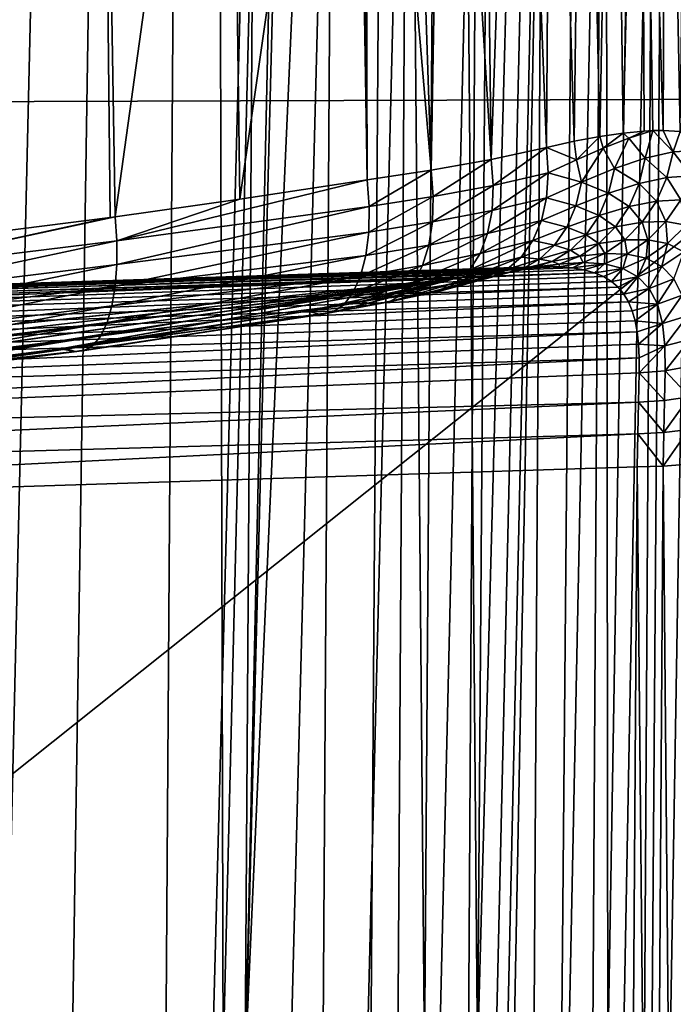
# Model space of a CAD drawing. Header units: metres. Extents: x -22 to 22, y 0 to 204.
# Tile 183 of 256: x 9.3 to 14.07, y 27.05 to 34.23. Entities that reach past the tile are written whole.
import ezdxf

# ---------------------------------------------------------------- set-up
doc = ezdxf.new("R2010")
doc.units = ezdxf.units.M
doc.layers.add('solid_002_SW0002', color=7, linetype='CONTINUOUS')
doc.layers.add('solid_002_SW0002_01', color=7, linetype='CONTINUOUS')

msp = doc.modelspace()

# ---------------------------------------------------------------- linework, layer by layer
at = {"layer": 'solid_002_SW0002'}
for points in [[(9.392625, 7.09867, 222.283615), (9.240612, 6.954489, 222.287598), (-0.000125, 39.062069, 222.530045)], [(9.533943, 7.253393, 222.279907), (9.392625, 7.09867, 222.283615), (-0.000125, 39.062069, 222.530045)], [(9.665215, 7.418948, 222.276459), (9.533943, 7.253393, 222.279907), (-0.000125, 39.062069, 222.530045)], [(9.784578, 7.59288, 222.273331), (9.665215, 7.418948, 222.276459), (-0.000125, 39.062069, 222.530045)], [(9.89038, 7.773118, 222.270554), (9.784578, 7.59288, 222.273331), (-0.000125, 39.062069, 222.530045)], [(9.983701, 7.961953, 222.268112), (9.89038, 7.773118, 222.270554), (-0.000125, 39.062069, 222.530045)], [(10.064153, 8.15771, 222.265991), (9.983701, 7.961953, 222.268112), (-0.000125, 39.062069, 222.530045)], [(10.130554, 8.357121, 222.264252), (10.064153, 8.15771, 222.265991), (-0.000125, 39.062069, 222.530045)], [(10.182102, 8.557965, 222.262894), (10.130554, 8.357121, 222.264252), (-0.000125, 39.062069, 222.530045)], [(10.219395, 8.761897, 222.261917), (10.182102, 8.557965, 222.262894), (-0.000125, 39.062069, 222.530045)], [(10.242505, 8.96912, 222.261322), (10.219395, 8.761897, 222.261917), (-0.000125, 39.062069, 222.530045)], [(10.251433, 9.179632, 222.261078), (10.242505, 8.96912, 222.261322), (-0.000125, 39.062069, 222.530045)], [(10.452456, 38.787868, 222.255814), (10.251433, 9.179632, 222.261078), (-0.000125, 39.062069, 222.530045)], [(15.444443, 37.127605, 223.970581), (-15.444571, 37.127518, 223.970581), (-15.431306, 33.548271, 223.951843)], [(15.431576, 33.648762, 223.952362), (15.444443, 37.127605, 223.970581), (-15.431306, 33.548271, 223.951843)], [(15.431576, 33.648762, 223.952362), (-15.431306, 33.548271, 223.951843), (-15.319921, 9.159238, 223.824142)], [(13.137335, 32.424862, 209.354568), (13.023222, 32.418789, 209.240479), (-0.000013, 32.000835, 209.202942)], [(13.242048, 32.424252, 209.470108), (13.137335, 32.424862, 209.354568), (-0.000013, 32.000835, 209.202942)], [(13.023222, 32.418789, 209.240479), (12.900059, 32.406425, 209.129013), (-0.000013, 32.000835, 209.202942)], [(12.900059, 32.406425, 209.129013), (0.000039, 31.992613, 208.889267), (-0.000013, 32.000835, 209.202942)], [(13.497405, 32.38055, 209.817749), (0.000003, 31.9599, 209.513977), (-0.000009, 31.870815, 209.814743)], [(13.564157, 32.351837, 209.932068), (13.497405, 32.38055, 209.817749), (-0.000009, 31.870815, 209.814743)], [(13.621739, 32.316368, 210.043915), (13.564157, 32.351837, 209.932068), (-0.000009, 31.870815, 209.814743)], [(13.670331, 32.274075, 210.153488), (13.621739, 32.316368, 210.043915), (-0.000009, 31.870815, 209.814743)], [(12.475426, 32.335514, 208.811676), (0, 31.050314, 205.277435), (0, 31.935413, 208.580673)], [(0.000039, 31.992613, 208.889267), (12.475426, 32.335514, 208.811676), (0, 31.935413, 208.580673)], [(13.670331, 32.274075, 210.153488), (-0.000009, 31.870815, 209.814743), (0, 31.735783, 210.097855)], [(13.711524, 32.224548, 210.261566), (13.670331, 32.274075, 210.153488), (0, 31.735783, 210.097855)], [(13.746218, 32.167439, 210.368149), (0, 31.735783, 210.097855), (-0.000009, 31.558121, 210.356354)], [(13.773539, 32.103046, 210.472), (13.746218, 32.167439, 210.368149), (-0.000009, 31.558121, 210.356354)], [(13.746218, 32.167439, 210.368149), (13.711524, 32.224548, 210.261566), (0, 31.735783, 210.097855)], [(13.794502, 32.030624, 210.573669), (13.773539, 32.103046, 210.472), (-0.000009, 31.558121, 210.356354)], [(13.810223, 31.949144, 210.673553), (13.794502, 32.030624, 210.573669), (-0.000009, 31.558121, 210.356354)], [(13.825165, 31.758837, 210.863525), (0.000003, 31.34219, 210.583878), (-0.000013, 31.093287, 210.774857)], [(13.76998, 25.168377, 212.837036), (13.809333, 30.964565, 211.285019), (0, 30.521685, 211.029327)], [(13.718916, 19.254997, 214.420135), (13.730619, 19.372248, 214.389038), (0, 30.521685, 211.029327)], [(13.705417, 19.199886, 214.43454), (13.718916, 19.254997, 214.420135), (0, 30.521685, 211.029327)], [(13.675447, 19.118711, 214.45549), (13.705417, 19.199886, 214.43454), (0, 30.521685, 211.029327)]]:
    msp.add_3dface(points, dxfattribs=at)
at = {"layer": 'solid_002_SW0002_01'}
for points in [[(8.921941, 87.865463, 203.380829), (10.630569, 87.865463, 203.982971), (9.205942, 26.66, 203.952637)], [(10.630569, 87.865463, 203.982971), (9.686007, 26.66, 204.129562), (9.205942, 26.66, 203.952637)], [(10.630569, 87.865463, 203.982971), (10.788005, 26.66, 204.575409), (9.686007, 26.66, 204.129562)], [(10.630569, 87.865463, 203.982971), (12.298281, 87.865463, 204.689758), (10.788005, 26.66, 204.575409)], [(10.952763, 26.66, 204.646957), (10.788005, 26.66, 204.575409), (12.298281, 87.865463, 204.689758)], [(10.952763, 26.66, 204.646957), (12.298281, 87.865463, 204.689758), (12.211843, 75.624374, 204.76535)], [(10.952763, 26.66, 204.646957), (12.211843, 75.624374, 204.76535), (12.03897, 51.142185, 204.916519)], [(12.645267, 26.66, 205.459869), (12.769572, 43.553139, 205.36322), (13.556115, 60.446274, 205.687668)], [(12.777991, 26.66, 205.531158), (12.645267, 26.66, 205.459869), (13.556115, 60.446274, 205.687668)], [(12.908885, 26.66, 205.605118), (12.777991, 26.66, 205.531158), (13.556115, 60.446274, 205.687668)], [(13.258291, 26.66, 205.82135), (12.908885, 26.66, 205.605118), (13.556115, 60.446274, 205.687668)], [(13.594723, 26.66, 206.057755), (13.258291, 26.66, 205.82135), (13.556115, 60.446274, 205.687668)], [(13.594723, 26.66, 206.057755), (13.556115, 60.446274, 205.687668), (14.17007, 60.446274, 206.176605)], [(13.917453, 26.66, 206.313766), (13.594723, 26.66, 206.057755), (14.17007, 60.446274, 206.176605)], [(14.225582, 26.66, 206.588654), (13.917453, 26.66, 206.313766), (14.17007, 60.446274, 206.176605)], [(12.436746, 51.332932, 205.110931), (12.25725, 26.66, 205.260666), (12.03897, 51.142185, 204.916519)], [(12.436746, 51.332932, 205.110931), (12.645267, 26.66, 205.459869), (12.25725, 26.66, 205.260666)], [(12.436746, 51.332932, 205.110931), (12.769572, 43.553139, 205.36322), (12.645267, 26.66, 205.459869)], [(10.952763, 26.66, 204.646957), (12.03897, 51.142185, 204.916519), (11.866096, 26.66, 205.067703)], [(12.25725, 26.66, 205.260666), (11.866096, 26.66, 205.067703), (12.03897, 51.142185, 204.916519)], [(9.003576, 32.662045, 205.642517), (9.900226, 38.805473, 205.945023), (7.984926, 38.853447, 205.240341)], [(9.003576, 32.662045, 205.642517), (9.965508, 32.784107, 206.022537), (9.900226, 38.805473, 205.945023)], [(10.000493, 32.788765, 206.037201), (10.833621, 38.781796, 206.351761), (9.900226, 38.805473, 205.945023)], [(9.965508, 32.784107, 206.022537), (10.000493, 32.788765, 206.037201), (9.900226, 38.805473, 205.945023)], [(10.000493, 32.788765, 206.037201), (10.911661, 32.915833, 206.440399), (10.833621, 38.781796, 206.351761)], [(11.028669, 38.776501, 222.203476), (10.251433, 9.179632, 222.261078), (10.452456, 38.787868, 222.255814)], [(10.831506, 9.175684, 222.208145), (10.251433, 9.179632, 222.261078), (11.028669, 38.776501, 222.203476)], [(10.831506, 9.175684, 222.208145), (11.028669, 38.776501, 222.203476), (11.593534, 38.765457, 222.077591)], [(10.911661, 32.915833, 206.440399), (11.747251, 38.758354, 206.793137), (10.833621, 38.781796, 206.351761)], [(11.406095, 9.171761, 222.078903), (10.831506, 9.175684, 222.208145), (11.593534, 38.765457, 222.077591)], [(10.911661, 32.915833, 206.440399), (11.838636, 33.057255, 206.894897), (11.747251, 38.758354, 206.793137)], [(11.406095, 9.171761, 222.078903), (11.593534, 38.765457, 222.077591), (12.137708, 38.75478, 221.880173)], [(11.954049, 9.168004, 221.877869), (11.406095, 9.171761, 222.078903), (12.137708, 38.75478, 221.880173)], [(11.784863, 38.757263, 206.812271), (11.747251, 38.758354, 206.793137), (11.838636, 33.057255, 206.894897)], [(11.784863, 38.757263, 206.812271), (11.838636, 33.057255, 206.894897), (11.822284, 38.755909, 206.831375)], [(11.822284, 38.755909, 206.831375), (11.838636, 33.057255, 206.894897), (12.306549, 33.127354, 207.166229)], [(12.118555, 38.750614, 206.994537), (11.822284, 38.755909, 206.831375), (12.306549, 33.127354, 207.166229)], [(11.954049, 9.168004, 221.877869), (12.137708, 38.75478, 221.880173), (12.65201, 38.744743, 221.614532)], [(12.472541, 9.164435, 221.606873), (11.954049, 9.168004, 221.877869), (12.65201, 38.744743, 221.614532)], [(12.403618, 38.745525, 207.174988), (12.118555, 38.750614, 206.994537), (12.306549, 33.127354, 207.166229)], [(12.403618, 38.745525, 207.174988), (12.306549, 33.127354, 207.166229), (12.744725, 33.206409, 207.481888)], [(12.676789, 38.740658, 207.372192), (12.403618, 38.745525, 207.174988), (12.744725, 33.206409, 207.481888)], [(12.472541, 9.164435, 221.606873), (12.65201, 38.744743, 221.614532), (13.127935, 38.735447, 221.285065)], [(12.951494, 9.161124, 221.27092), (12.472541, 9.164435, 221.606873), (13.127935, 38.735447, 221.285065)], [(12.937434, 38.736, 207.585648), (12.676789, 38.740658, 207.372192), (12.744725, 33.206409, 207.481888)], [(12.937434, 38.736, 207.585648), (12.744725, 33.206409, 207.481888), (13.147605, 33.293381, 207.837234)], [(13.185132, 38.731525, 207.815094), (12.937434, 38.736, 207.585648), (13.147605, 33.293381, 207.837234)], [(12.951494, 9.161124, 221.27092), (13.127935, 38.735447, 221.285065), (13.557646, 38.727081, 220.897217)], [(13.382815, 9.158125, 220.875656), (12.951494, 9.161124, 221.27092), (13.557646, 38.727081, 220.897217)], [(13.350824, 33.338997, 208.045853), (13.185132, 38.731525, 207.815094), (13.147605, 33.293381, 207.837234)], [(13.350824, 33.338997, 208.045853), (13.418599, 38.727291, 208.059433), (13.185132, 38.731525, 207.815094)], [(13.350824, 33.338997, 208.045853), (13.537024, 33.374187, 208.258286), (13.418599, 38.727291, 208.059433)], [(13.382815, 9.158125, 220.875656), (13.557646, 38.727081, 220.897217), (13.934012, 38.719753, 220.457413)], [(13.759212, 9.15549, 220.427765), (13.382815, 9.158125, 220.875656), (13.934012, 38.719753, 220.457413)], [(13.537024, 33.374187, 208.258286), (13.636483, 38.72337, 208.31723), (13.418599, 38.727291, 208.059433)], [(13.537024, 33.374187, 208.258286), (13.706844, 33.398941, 208.473251), (13.636483, 38.72337, 208.31723)], [(13.706844, 33.398941, 208.473251), (13.837893, 38.719807, 208.587311), (13.636483, 38.72337, 208.31723)], [(13.706844, 33.398941, 208.473251), (13.860878, 33.413269, 208.689468), (13.837893, 38.719807, 208.587311)], [(13.759212, 9.15549, 220.427765), (13.934012, 38.719753, 220.457413), (14.250795, 38.713585, 219.972961)], [(14.074324, 9.153262, 219.934845), (13.759212, 9.15549, 220.427765), (14.250795, 38.713585, 219.972961)], [(13.999764, 33.417168, 208.905716), (14.022474, 38.716553, 208.869202), (13.837893, 38.719807, 208.587311)], [(13.923946, 33.416275, 208.784882), (13.999764, 33.417168, 208.905716), (13.837893, 38.719807, 208.587311)], [(13.860878, 33.413269, 208.689468), (13.923946, 33.416275, 208.784882), (13.837893, 38.719807, 208.587311)], [(13.999764, 33.417168, 208.905716), (14.124514, 33.410603, 209.121506), (14.022474, 38.716553, 208.869202)], [(14.124514, 33.410603, 209.121506), (14.189437, 38.713612, 209.161819), (14.022474, 38.716553, 208.869202)], [(15.431576, 33.648762, 223.952362), (-15.319921, 9.159238, 223.824142), (15.31992, 9.159238, 223.824142)], [(13.562075, 33.289234, 208.295929), (13.706844, 33.398941, 208.473251), (13.537024, 33.374187, 208.258286)], [(13.748265, 33.361462, 208.531281), (13.706844, 33.398941, 208.473251), (13.562075, 33.289234, 208.295929)], [(13.748265, 33.361462, 208.531281), (13.860878, 33.413269, 208.689468), (13.706844, 33.398941, 208.473251)], [(13.748265, 33.361462, 208.531281), (13.923946, 33.416275, 208.784882), (13.860878, 33.413269, 208.689468)], [(13.748265, 33.361462, 208.531281), (13.868296, 33.214531, 208.739578), (13.923946, 33.416275, 208.784882)], [(14.073191, 33.261009, 209.055939), (13.923946, 33.416275, 208.784882), (13.868296, 33.214531, 208.739578)], [(14.073191, 33.261009, 209.055939), (13.999764, 33.417168, 208.905716), (13.923946, 33.416275, 208.784882)], [(14.073191, 33.261009, 209.055939), (14.124514, 33.410603, 209.121506), (13.999764, 33.417168, 208.905716)], [(14.255459, 33.271912, 209.393448), (14.124514, 33.410603, 209.121506), (14.073191, 33.261009, 209.055939)], [(13.366096, 33.203625, 208.078262), (13.350824, 33.338997, 208.045853), (13.147605, 33.293381, 207.837234)], [(13.366096, 33.203625, 208.078262), (13.537024, 33.374187, 208.258286), (13.350824, 33.338997, 208.045853)], [(13.562075, 33.289234, 208.295929), (13.537024, 33.374187, 208.258286), (13.366096, 33.203625, 208.078262)], [(13.748265, 33.361462, 208.531281), (13.562075, 33.289234, 208.295929), (13.644136, 33.139221, 208.44812)], [(13.748265, 33.361462, 208.531281), (13.644136, 33.139221, 208.44812), (13.868296, 33.214531, 208.739578)], [(12.759934, 33.016716, 207.520126), (13.147605, 33.293381, 207.837234), (12.744725, 33.206409, 207.481888)], [(13.161351, 33.10762, 207.878052), (13.147605, 33.293381, 207.837234), (12.759934, 33.016716, 207.520126)], [(13.366096, 33.203625, 208.078262), (13.147605, 33.293381, 207.837234), (13.161351, 33.10762, 207.878052)], [(13.562075, 33.289234, 208.295929), (13.366096, 33.203625, 208.078262), (13.40365, 33.041607, 208.182999)], [(13.562075, 33.289234, 208.295929), (13.40365, 33.041607, 208.182999), (13.644136, 33.139221, 208.44812)], [(14.073191, 33.261009, 209.055939), (13.868296, 33.214531, 208.739578), (14.026718, 33.075279, 209.073059)], [(14.073191, 33.261009, 209.055939), (14.026718, 33.075279, 209.073059), (14.207131, 33.085922, 209.388855)], [(14.255459, 33.271912, 209.393448), (14.073191, 33.261009, 209.055939), (14.207131, 33.085922, 209.388855)], [(12.32239, 32.935173, 207.201309), (12.744725, 33.206409, 207.481888), (12.306549, 33.127354, 207.166229)], [(12.759934, 33.016716, 207.520126), (12.744725, 33.206409, 207.481888), (12.32239, 32.935173, 207.201309)], [(13.366096, 33.203625, 208.078262), (13.161351, 33.10762, 207.878052), (13.40365, 33.041607, 208.182999)], [(13.868296, 33.214531, 208.739578), (13.644136, 33.139221, 208.44812), (13.82382, 33.031315, 208.777023)], [(13.868296, 33.214531, 208.739578), (13.82382, 33.031315, 208.777023), (14.026718, 33.075279, 209.073059)], [(11.854286, 32.862823, 206.926865), (12.306549, 33.127354, 207.166229), (11.838636, 33.057255, 206.894897)], [(12.32239, 32.935173, 207.201309), (12.306549, 33.127354, 207.166229), (11.854286, 32.862823, 206.926865)], [(13.161351, 33.10762, 207.878052), (12.759934, 33.016716, 207.520126), (12.751016, 32.834469, 207.586334)], [(13.149001, 32.927505, 207.944046), (13.161351, 33.10762, 207.878052), (12.751016, 32.834469, 207.586334)], [(13.40365, 33.041607, 208.182999), (13.161351, 33.10762, 207.878052), (13.149001, 32.927505, 207.944046)], [(13.644136, 33.139221, 208.44812), (13.40365, 33.041607, 208.182999), (13.601729, 32.96035, 208.504288)], [(13.644136, 33.139221, 208.44812), (13.601729, 32.96035, 208.504288), (13.82382, 33.031315, 208.777023)], [(10.012098, 32.612144, 206.060974), (11.838636, 33.057255, 206.894897), (10.911661, 32.915833, 206.440399)], [(11.854286, 32.862823, 206.926865), (11.838636, 33.057255, 206.894897), (10.012098, 32.612144, 206.060974)], [(13.40365, 33.041607, 208.182999), (13.149001, 32.927505, 207.944046), (13.363336, 32.868492, 208.256165)], [(13.40365, 33.041607, 208.182999), (13.363336, 32.868492, 208.256165), (13.601729, 32.96035, 208.504288)], [(13.82382, 33.031315, 208.777023), (13.601729, 32.96035, 208.504288), (13.750752, 32.862534, 208.832901)], [(13.82382, 33.031315, 208.777023), (13.750752, 32.862534, 208.832901), (13.950349, 32.902325, 209.107727)], [(14.026718, 33.075279, 209.073059), (13.82382, 33.031315, 208.777023), (13.950349, 32.902325, 209.107727)], [(14.026718, 33.075279, 209.073059), (13.950349, 32.902325, 209.107727), (14.127707, 32.911282, 209.400696)], [(14.207131, 33.085922, 209.388855), (14.026718, 33.075279, 209.073059), (14.127707, 32.911282, 209.400696)], [(12.759934, 33.016716, 207.520126), (12.32239, 32.935173, 207.201309), (12.316695, 32.750694, 207.267258)], [(12.751016, 32.834469, 207.586334), (12.759934, 33.016716, 207.520126), (12.316695, 32.750694, 207.267258)], [(13.601729, 32.96035, 208.504288), (13.363336, 32.868492, 208.256165), (13.532091, 32.797707, 208.579422)], [(13.601729, 32.96035, 208.504288), (13.532091, 32.797707, 208.579422), (13.750752, 32.862534, 208.832901)], [(10.012098, 32.612144, 206.060974), (10.911661, 32.915833, 206.440399), (10.000493, 32.788765, 206.037201)], [(12.32239, 32.935173, 207.201309), (11.854286, 32.862823, 206.926865), (11.851379, 32.676323, 206.992279)], [(12.316695, 32.750694, 207.267258), (12.32239, 32.935173, 207.201309), (11.851379, 32.676323, 206.992279)], [(13.149001, 32.927505, 207.944046), (12.751016, 32.834469, 207.586334), (12.71832, 32.666538, 207.678009)], [(13.110797, 32.761192, 208.032516), (13.149001, 32.927505, 207.944046), (12.71832, 32.666538, 207.678009)], [(13.363336, 32.868492, 208.256165), (13.149001, 32.927505, 207.944046), (13.110797, 32.761192, 208.032516)], [(13.950349, 32.902325, 209.107727), (13.750752, 32.862534, 208.832901), (13.846906, 32.748535, 209.158676)], [(13.950349, 32.902325, 209.107727), (13.846906, 32.748535, 209.158676), (14.020121, 32.754436, 209.428497)], [(14.127707, 32.911282, 209.400696), (13.950349, 32.902325, 209.107727), (14.020121, 32.754436, 209.428497)], [(14.127707, 32.911282, 209.400696), (14.020121, 32.754436, 209.428497), (14.168457, 32.72728, 209.709656)], [(11.854286, 32.862823, 206.926865), (10.012098, 32.612144, 206.060974), (10.013432, 32.441273, 206.114624)], [(11.851379, 32.676323, 206.992279), (11.854286, 32.862823, 206.926865), (10.013432, 32.441273, 206.114624)], [(12.751016, 32.834469, 207.586334), (12.316695, 32.750694, 207.267258), (12.289688, 32.581001, 207.361542)], [(12.71832, 32.666538, 207.678009), (12.751016, 32.834469, 207.586334), (12.289688, 32.581001, 207.361542)], [(13.363336, 32.868492, 208.256165), (13.110797, 32.761192, 208.032516), (13.297177, 32.713467, 208.348572)], [(13.363336, 32.868492, 208.256165), (13.297177, 32.713467, 208.348572), (13.532091, 32.797707, 208.579422)], [(13.750752, 32.862534, 208.832901), (13.532091, 32.797707, 208.579422), (13.651792, 32.714417, 208.905121)], [(13.750752, 32.862534, 208.832901), (13.651792, 32.714417, 208.905121), (13.846906, 32.748535, 209.158676)], [(8.095343, 32.376797, 205.341629), (10.000493, 32.788765, 206.037201), (9.965508, 32.784107, 206.022537)], [(10.012098, 32.612144, 206.060974), (10.000493, 32.788765, 206.037201), (8.095343, 32.376797, 205.341629)], [(8.095343, 32.376797, 205.341629), (9.965508, 32.784107, 206.022537), (9.003576, 32.662045, 205.642517)], [(12.316695, 32.750694, 207.267258), (11.851379, 32.676323, 206.992279), (11.830029, 32.505043, 207.088593)], [(12.289688, 32.581001, 207.361542), (12.316695, 32.750694, 207.267258), (11.830029, 32.505043, 207.088593)], [(13.110797, 32.761192, 208.032516), (12.71832, 32.666538, 207.678009), (12.663078, 32.519245, 207.791733)], [(13.048149, 32.61483, 208.140228), (13.110797, 32.761192, 208.032516), (12.663078, 32.519245, 207.791733)], [(13.297177, 32.713467, 208.348572), (13.110797, 32.761192, 208.032516), (13.048149, 32.61483, 208.140228)], [(13.532091, 32.797707, 208.579422), (13.297177, 32.713467, 208.348572), (13.437795, 32.657307, 208.670776)], [(13.532091, 32.797707, 208.579422), (13.437795, 32.657307, 208.670776), (13.651792, 32.714417, 208.905121)], [(13.846906, 32.748535, 209.158676), (13.651792, 32.714417, 208.905121), (13.72021, 32.619591, 209.224014)], [(13.846906, 32.748535, 209.158676), (13.72021, 32.619591, 209.224014), (13.888348, 32.621185, 209.471252)], [(14.020121, 32.754436, 209.428497), (13.846906, 32.748535, 209.158676), (13.888348, 32.621185, 209.471252)], [(14.020121, 32.754436, 209.428497), (13.888348, 32.621185, 209.471252), (14.032251, 32.592957, 209.728424)], [(14.168457, 32.72728, 209.709656), (14.020121, 32.754436, 209.428497), (14.032251, 32.592957, 209.728424)], [(11.851379, 32.676323, 206.992279), (10.013432, 32.441273, 206.114624), (10.001822, 32.281799, 206.195313)], [(11.830029, 32.505043, 207.088593), (11.851379, 32.676323, 206.992279), (10.001822, 32.281799, 206.195313)], [(12.71832, 32.666538, 207.678009), (12.289688, 32.581001, 207.361542), (12.242407, 32.432613, 207.480545)], [(12.663078, 32.519245, 207.791733), (12.71832, 32.666538, 207.678009), (12.242407, 32.432613, 207.480545)], [(13.297177, 32.713467, 208.348572), (13.048149, 32.61483, 208.140228), (13.207619, 32.58226, 208.456787)], [(13.297177, 32.713467, 208.348572), (13.207619, 32.58226, 208.456787), (13.437795, 32.657307, 208.670776)], [(13.651792, 32.714417, 208.905121), (13.437795, 32.657307, 208.670776), (13.530596, 32.592442, 208.991043)], [(13.651792, 32.714417, 208.905121), (13.530596, 32.592442, 208.991043), (13.72021, 32.619591, 209.224014)], [(14.168457, 32.72728, 209.709656), (14.032251, 32.592957, 209.728424), (14.149866, 32.531845, 209.989273)], [(10.012098, 32.612144, 206.060974), (8.095343, 32.376797, 205.341629), (8.097811, 32.20462, 205.394424)], [(10.013432, 32.441273, 206.114624), (10.012098, 32.612144, 206.060974), (8.097811, 32.20462, 205.394424)], [(13.048149, 32.61483, 208.140228), (12.663078, 32.519245, 207.791733), (12.587372, 32.398144, 207.923172)], [(12.963372, 32.49382, 208.263184), (13.048149, 32.61483, 208.140228), (12.587372, 32.398144, 207.923172)], [(13.207619, 32.58226, 208.456787), (13.048149, 32.61483, 208.140228), (12.963372, 32.49382, 208.263184)], [(13.437795, 32.657307, 208.670776), (13.207619, 32.58226, 208.456787), (13.322324, 32.544331, 208.774948)], [(13.437795, 32.657307, 208.670776), (13.322324, 32.544331, 208.774948), (13.530596, 32.592442, 208.991043)], [(13.72021, 32.619591, 209.224014), (13.530596, 32.592442, 208.991043), (13.574943, 32.520256, 209.301346)], [(13.72021, 32.619591, 209.224014), (13.574943, 32.520256, 209.301346), (13.737256, 32.516449, 209.527374)], [(13.888348, 32.621185, 209.471252), (13.72021, 32.619591, 209.224014), (13.737256, 32.516449, 209.527374)], [(13.888348, 32.621185, 209.471252), (13.737256, 32.516449, 209.527374), (13.876079, 32.486019, 209.761887)], [(14.032251, 32.592957, 209.728424), (13.888348, 32.621185, 209.471252), (13.876079, 32.486019, 209.761887)], [(12.289688, 32.581001, 207.361542), (11.830029, 32.505043, 207.088593), (11.791069, 32.355671, 207.212051)], [(12.242407, 32.432613, 207.480545), (12.289688, 32.581001, 207.361542), (11.791069, 32.355671, 207.212051)], [(13.207619, 32.58226, 208.456787), (12.963372, 32.49382, 208.263184), (13.097968, 32.479721, 208.576843)], [(13.207619, 32.58226, 208.456787), (13.097968, 32.479721, 208.576843), (13.322324, 32.544331, 208.774948)], [(13.322324, 32.544331, 208.774948), (13.097968, 32.479721, 208.576843), (13.189945, 32.462959, 208.888092)], [(13.322324, 32.544331, 208.774948), (13.189945, 32.462959, 208.888092), (13.391641, 32.501118, 209.087479)], [(13.530596, 32.592442, 208.991043), (13.322324, 32.544331, 208.774948), (13.391641, 32.501118, 209.087479)], [(13.530596, 32.592442, 208.991043), (13.391641, 32.501118, 209.087479), (13.574943, 32.520256, 209.301346)], [(14.032251, 32.592957, 209.728424), (13.876079, 32.486019, 209.761887), (13.989554, 32.426292, 209.999588)], [(14.149866, 32.531845, 209.989273), (14.032251, 32.592957, 209.728424), (13.989554, 32.426292, 209.999588)], [(14.149866, 32.531845, 209.989273), (13.989554, 32.426292, 209.999588), (14.076664, 32.335911, 210.234253)], [(11.830029, 32.505043, 207.088593), (10.001822, 32.281799, 206.195313), (9.977644, 32.138844, 206.300476)], [(11.791069, 32.355671, 207.212051), (11.830029, 32.505043, 207.088593), (9.977644, 32.138844, 206.300476)], [(12.663078, 32.519245, 207.791733), (12.242407, 32.432613, 207.480545), (12.176666, 32.311234, 207.619675)], [(12.587372, 32.398144, 207.923172), (12.663078, 32.519245, 207.791733), (12.176666, 32.311234, 207.619675)], [(12.963372, 32.49382, 208.263184), (12.587372, 32.398144, 207.923172), (12.494053, 32.307796, 208.067413)], [(12.8596, 32.402641, 208.396851), (12.963372, 32.49382, 208.263184), (12.494053, 32.307796, 208.067413)], [(13.097968, 32.479721, 208.576843), (12.963372, 32.49382, 208.263184), (12.8596, 32.402641, 208.396851)], [(13.097968, 32.479721, 208.576843), (12.8596, 32.402641, 208.396851), (12.972279, 32.409637, 208.704269)], [(13.097968, 32.479721, 208.576843), (12.972279, 32.409637, 208.704269), (13.189945, 32.462959, 208.888092)], [(13.189945, 32.462959, 208.888092), (12.972279, 32.409637, 208.704269), (13.04555, 32.416199, 209.006042)], [(13.189945, 32.462959, 208.888092), (13.04555, 32.416199, 209.006042), (13.240063, 32.44381, 209.190857)], [(13.391641, 32.501118, 209.087479), (13.189945, 32.462959, 208.888092), (13.240063, 32.44381, 209.190857)], [(13.391641, 32.501118, 209.087479), (13.240063, 32.44381, 209.190857), (13.416471, 32.454205, 209.387787)], [(13.416471, 32.454205, 209.387787), (13.240063, 32.44381, 209.190857), (13.242048, 32.424252, 209.470108)], [(13.416471, 32.454205, 209.387787), (13.242048, 32.424252, 209.470108), (13.336972, 32.416775, 209.585907)], [(13.572428, 32.444099, 209.594803), (13.416471, 32.454205, 209.387787), (13.336972, 32.416775, 209.585907)], [(13.574943, 32.520256, 209.301346), (13.391641, 32.501118, 209.087479), (13.416471, 32.454205, 209.387787)], [(13.574943, 32.520256, 209.301346), (13.416471, 32.454205, 209.387787), (13.572428, 32.444099, 209.594803)], [(13.737256, 32.516449, 209.527374), (13.574943, 32.520256, 209.301346), (13.572428, 32.444099, 209.594803)], [(13.737256, 32.516449, 209.527374), (13.572428, 32.444099, 209.594803), (13.705711, 32.410416, 209.808853)], [(13.876079, 32.486019, 209.761887), (13.737256, 32.516449, 209.527374), (13.705711, 32.410416, 209.808853)], [(13.876079, 32.486019, 209.761887), (13.705711, 32.410416, 209.808853), (13.814677, 32.350857, 210.025574)], [(13.989554, 32.426292, 209.999588), (13.876079, 32.486019, 209.761887), (13.814677, 32.350857, 210.025574)], [(13.242048, 32.424252, 209.470108), (-0.000013, 32.000835, 209.202942), (0.000003, 31.9599, 209.513977)], [(13.336972, 32.416775, 209.585907), (13.242048, 32.424252, 209.470108), (0.000003, 31.9599, 209.513977)], [(13.421903, 32.402237, 209.702026), (13.336972, 32.416775, 209.585907), (0.000003, 31.9599, 209.513977)], [(13.497405, 32.38055, 209.817749), (13.421903, 32.402237, 209.702026), (0.000003, 31.9599, 209.513977)], [(12.900059, 32.406425, 209.129013), (12.767755, 32.388172, 209.020309), (0.000039, 31.992613, 208.889267)], [(12.767755, 32.388172, 209.020309), (12.626216, 32.364407, 208.914459), (0.000039, 31.992613, 208.889267)], [(10.013432, 32.441273, 206.114624), (8.097811, 32.20462, 205.394424), (8.089575, 32.044037, 205.475555)], [(10.001822, 32.281799, 206.195313), (10.013432, 32.441273, 206.114624), (8.089575, 32.044037, 205.475555)], [(12.242407, 32.432613, 207.480545), (11.791069, 32.355671, 207.212051), (11.736022, 32.234043, 207.357819)], [(12.176666, 32.311234, 207.619675), (12.242407, 32.432613, 207.480545), (11.736022, 32.234043, 207.357819)], [(12.587372, 32.398144, 207.923172), (12.176666, 32.311234, 207.619675), (12.094993, 32.221516, 207.773605)], [(12.494053, 32.307796, 208.067413), (12.587372, 32.398144, 207.923172), (12.094993, 32.221516, 207.773605)], [(12.8596, 32.402641, 208.396851), (12.494053, 32.307796, 208.067413), (12.386639, 32.251606, 208.219009)], [(12.740666, 32.344658, 208.53627), (12.8596, 32.402641, 208.396851), (12.386639, 32.251606, 208.219009)], [(12.835193, 32.374596, 208.834381), (12.626216, 32.364407, 208.914459), (12.767755, 32.388172, 209.020309)], [(12.972279, 32.409637, 208.704269), (12.8596, 32.402641, 208.396851), (12.740666, 32.344658, 208.53627)], [(12.972279, 32.409637, 208.704269), (12.740666, 32.344658, 208.53627), (12.835193, 32.374596, 208.834381)], [(13.04555, 32.416199, 209.006042), (12.767755, 32.388172, 209.020309), (12.900059, 32.406425, 209.129013)], [(13.04555, 32.416199, 209.006042), (12.835193, 32.374596, 208.834381), (12.767755, 32.388172, 209.020309)], [(12.972279, 32.409637, 208.704269), (12.835193, 32.374596, 208.834381), (13.04555, 32.416199, 209.006042)], [(13.04555, 32.416199, 209.006042), (12.900059, 32.406425, 209.129013), (13.023222, 32.418789, 209.240479)], [(13.240063, 32.44381, 209.190857), (13.023222, 32.418789, 209.240479), (13.137335, 32.424862, 209.354568)], [(13.240063, 32.44381, 209.190857), (13.04555, 32.416199, 209.006042), (13.023222, 32.418789, 209.240479)], [(13.240063, 32.44381, 209.190857), (13.137335, 32.424862, 209.354568), (13.242048, 32.424252, 209.470108)], [(13.572428, 32.444099, 209.594803), (13.336972, 32.416775, 209.585907), (13.421903, 32.402237, 209.702026)], [(13.572428, 32.444099, 209.594803), (13.421903, 32.402237, 209.702026), (13.497405, 32.38055, 209.817749)], [(13.705711, 32.410416, 209.808853), (13.572428, 32.444099, 209.594803), (13.497405, 32.38055, 209.817749)], [(13.705711, 32.410416, 209.808853), (13.497405, 32.38055, 209.817749), (13.564157, 32.351837, 209.932068)], [(13.705711, 32.410416, 209.808853), (13.564157, 32.351837, 209.932068), (13.621739, 32.316368, 210.043915)], [(13.814677, 32.350857, 210.025574), (13.705711, 32.410416, 209.808853), (13.621739, 32.316368, 210.043915)], [(13.989554, 32.426292, 209.999588), (13.814677, 32.350857, 210.025574), (13.898459, 32.264103, 210.239929)], [(14.076664, 32.335911, 210.234253), (13.989554, 32.426292, 209.999588), (13.898459, 32.264103, 210.239929)], [(0.026177, 31.051018, 205.27742), (0, 31.050314, 205.277435), (12.475426, 32.335514, 208.811676)], [(12.626216, 32.364407, 208.914459), (12.475426, 32.335514, 208.811676), (0.000039, 31.992613, 208.889267)], [(1.982885, 31.12479, 205.354767), (0.026177, 31.051018, 205.27742), (12.475426, 32.335514, 208.811676)], [(3.923863, 31.239275, 205.585663), (1.982885, 31.12479, 205.354767), (12.475426, 32.335514, 208.811676)], [(3.964127, 31.242092, 205.592087), (3.923863, 31.239275, 205.585663), (12.475426, 32.335514, 208.811676)], [(5.846752, 31.394491, 205.970383), (3.964127, 31.242092, 205.592087), (12.475426, 32.335514, 208.811676)], [(5.899457, 31.399357, 205.983215), (5.846752, 31.394491, 205.970383), (12.475426, 32.335514, 208.811676)], [(7.745774, 31.590843, 206.511047), (5.899457, 31.399357, 205.983215), (12.475426, 32.335514, 208.811676)], [(7.794536, 31.596464, 206.5271), (7.745774, 31.590843, 206.511047), (12.475426, 32.335514, 208.811676)], [(9.60052, 31.826265, 207.201996), (7.794536, 31.596464, 206.5271), (12.475426, 32.335514, 208.811676)], [(9.633772, 31.8309, 207.215942), (9.60052, 31.826265, 207.201996), (12.475426, 32.335514, 208.811676)], [(9.633772, 31.8309, 207.215942), (12.475426, 32.335514, 208.811676), (11.405493, 32.100239, 208.041855)], [(11.791069, 32.355671, 207.212051), (9.977644, 32.138844, 206.300476), (9.941673, 32.016991, 206.426712)], [(11.736022, 32.234043, 207.357819), (11.791069, 32.355671, 207.212051), (9.941673, 32.016991, 206.426712)], [(12.475426, 32.335514, 208.811676), (11.788042, 32.170013, 208.263565), (11.405493, 32.100239, 208.041855)], [(12.176666, 32.311234, 207.619675), (11.736022, 32.234043, 207.357819), (11.667038, 32.144917, 207.520203)], [(12.094993, 32.221516, 207.773605), (12.176666, 32.311234, 207.619675), (11.667038, 32.144917, 207.520203)], [(12.475426, 32.335514, 208.811676), (12.146076, 32.248791, 208.521347), (11.788042, 32.170013, 208.263565)], [(12.494053, 32.307796, 208.067413), (12.094993, 32.221516, 207.773605), (12.000524, 32.166916, 207.936417)], [(12.386639, 32.251606, 208.219009), (12.494053, 32.307796, 208.067413), (12.000524, 32.166916, 207.936417)], [(12.610964, 32.322014, 208.676315), (12.146076, 32.248791, 208.521347), (12.475426, 32.335514, 208.811676)], [(12.610964, 32.322014, 208.676315), (12.269175, 32.231686, 208.372238), (12.146076, 32.248791, 208.521347)], [(12.740666, 32.344658, 208.53627), (12.386639, 32.251606, 208.219009), (12.269175, 32.231686, 208.372238)], [(12.610964, 32.322014, 208.676315), (12.740666, 32.344658, 208.53627), (12.269175, 32.231686, 208.372238)], [(12.610964, 32.322014, 208.676315), (12.475426, 32.335514, 208.811676), (12.626216, 32.364407, 208.914459)], [(12.835193, 32.374596, 208.834381), (12.610964, 32.322014, 208.676315), (12.626216, 32.364407, 208.914459)], [(12.835193, 32.374596, 208.834381), (12.740666, 32.344658, 208.53627), (12.610964, 32.322014, 208.676315)], [(13.814677, 32.350857, 210.025574), (13.621739, 32.316368, 210.043915), (13.670331, 32.274075, 210.153488)], [(13.814677, 32.350857, 210.025574), (13.670331, 32.274075, 210.153488), (13.711524, 32.224548, 210.261566)], [(13.898459, 32.264103, 210.239929), (13.814677, 32.350857, 210.025574), (13.711524, 32.224548, 210.261566)], [(14.076664, 32.335911, 210.234253), (13.898459, 32.264103, 210.239929), (13.957736, 32.150314, 210.446426)], [(14.138123, 32.215469, 210.459183), (14.076664, 32.335911, 210.234253), (13.957736, 32.150314, 210.446426)], [(10.001822, 32.281799, 206.195313), (8.089575, 32.044037, 205.475555), (8.070904, 31.900253, 205.582397)], [(9.977644, 32.138844, 206.300476), (10.001822, 32.281799, 206.195313), (8.070904, 31.900253, 205.582397)], [(12.269175, 32.231686, 208.372238), (11.788042, 32.170013, 208.263565), (12.146076, 32.248791, 208.521347)], [(12.386639, 32.251606, 208.219009), (12.000524, 32.166916, 207.936417), (11.896887, 32.149529, 208.101868)], [(12.269175, 32.231686, 208.372238), (12.386639, 32.251606, 208.219009), (11.896887, 32.149529, 208.101868)], [(13.898459, 32.264103, 210.239929), (13.711524, 32.224548, 210.261566), (13.746218, 32.167439, 210.368149)], [(13.957736, 32.150314, 210.446426), (13.898459, 32.264103, 210.239929), (13.746218, 32.167439, 210.368149)], [(11.736022, 32.234043, 207.357819), (9.941673, 32.016991, 206.426712), (9.895062, 31.920151, 206.569992)], [(11.667038, 32.144917, 207.520203), (11.736022, 32.234043, 207.357819), (9.895062, 31.920151, 206.569992)], [(11.896887, 32.149529, 208.101868), (11.405493, 32.100239, 208.041855), (11.788042, 32.170013, 208.263565)], [(12.000524, 32.166916, 207.936417), (11.586813, 32.09177, 207.692856), (11.498481, 32.076679, 207.869034)], [(11.896887, 32.149529, 208.101868), (12.000524, 32.166916, 207.936417), (11.498481, 32.076679, 207.869034)], [(12.094993, 32.221516, 207.773605), (11.667038, 32.144917, 207.520203), (11.586813, 32.09177, 207.692856)], [(12.000524, 32.166916, 207.936417), (12.094993, 32.221516, 207.773605), (11.586813, 32.09177, 207.692856)], [(12.269175, 32.231686, 208.372238), (11.896887, 32.149529, 208.101868), (11.788042, 32.170013, 208.263565)], [(13.957736, 32.150314, 210.446426), (13.746218, 32.167439, 210.368149), (13.773539, 32.103046, 210.472)], [(14.138123, 32.215469, 210.459183), (13.957736, 32.150314, 210.446426), (13.994517, 32.010765, 210.64003)], [(14.176113, 32.067036, 210.668396), (14.138123, 32.215469, 210.459183), (13.994517, 32.010765, 210.64003)], [(9.977644, 32.138844, 206.300476), (8.070904, 31.900253, 205.582397), (8.0424, 31.777937, 205.711487)], [(9.941673, 32.016991, 206.426712), (9.977644, 32.138844, 206.300476), (8.0424, 31.777937, 205.711487)], [(11.498481, 32.076679, 207.869034), (9.633772, 31.8309, 207.215942), (11.405493, 32.100239, 208.041855)], [(11.586813, 32.09177, 207.692856), (9.839308, 31.851431, 206.725708), (9.776196, 31.813032, 206.888855)], [(11.498481, 32.076679, 207.869034), (11.586813, 32.09177, 207.692856), (9.776196, 31.813032, 206.888855)], [(11.667038, 32.144917, 207.520203), (9.895062, 31.920151, 206.569992), (9.839308, 31.851431, 206.725708)], [(11.586813, 32.09177, 207.692856), (11.667038, 32.144917, 207.520203), (9.839308, 31.851431, 206.725708)], [(11.896887, 32.149529, 208.101868), (11.498481, 32.076679, 207.869034), (11.405493, 32.100239, 208.041855)], [(13.957736, 32.150314, 210.446426), (13.773539, 32.103046, 210.472), (13.794502, 32.030624, 210.573669)], [(13.994517, 32.010765, 210.64003), (13.957736, 32.150314, 210.446426), (13.794502, 32.030624, 210.573669)], [(11.498481, 32.076679, 207.869034), (9.707754, 31.806189, 207.05423), (9.633772, 31.8309, 207.215942)], [(11.498481, 32.076679, 207.869034), (9.776196, 31.813032, 206.888855), (9.707754, 31.806189, 207.05423)], [(13.994517, 32.010765, 210.64003), (13.794502, 32.030624, 210.573669), (13.810223, 31.949144, 210.673553)], [(14.176113, 32.067036, 210.668396), (13.994517, 32.010765, 210.64003), (14.012084, 31.847675, 210.816422)], [(14.194212, 31.893843, 210.856979), (14.176113, 32.067036, 210.668396), (14.012084, 31.847675, 210.816422)], [(13.810223, 31.949144, 210.673553), (-0.000009, 31.558121, 210.356354), (0.000003, 31.34219, 210.583878)], [(13.820514, 31.858526, 210.770554), (13.810223, 31.949144, 210.673553), (0.000003, 31.34219, 210.583878)], [(9.941673, 32.016991, 206.426712), (8.0424, 31.777937, 205.711487), (8.004992, 31.681051, 205.858643)], [(9.895062, 31.920151, 206.569992), (9.941673, 32.016991, 206.426712), (8.004992, 31.681051, 205.858643)], [(13.994517, 32.010765, 210.64003), (13.810223, 31.949144, 210.673553), (13.820514, 31.858526, 210.770554)], [(14.012084, 31.847675, 210.816422), (13.994517, 32.010765, 210.64003), (13.820514, 31.858526, 210.770554)], [(9.895062, 31.920151, 206.569992), (8.004992, 31.681051, 205.858643), (7.95989, 31.612743, 206.019073)], [(9.839308, 31.851431, 206.725708), (9.895062, 31.920151, 206.569992), (7.95989, 31.612743, 206.019073)], [(14.194212, 31.893843, 210.856979), (14.012084, 31.847675, 210.816422), (14.01459, 31.664228, 210.972015)], [(14.196888, 31.700079, 211.021317), (14.194212, 31.893843, 210.856979), (14.01459, 31.664228, 210.972015)], [(13.825165, 31.758837, 210.863525), (13.820514, 31.858526, 210.770554), (0.000003, 31.34219, 210.583878)], [(9.707754, 31.806189, 207.05423), (7.794536, 31.596464, 206.5271), (9.60052, 31.826265, 207.201996)], [(9.707754, 31.806189, 207.05423), (7.852664, 31.569717, 206.358704), (7.794536, 31.596464, 206.5271)], [(9.776196, 31.813032, 206.888855), (7.908559, 31.575226, 206.187576), (7.852664, 31.569717, 206.358704)], [(9.707754, 31.806189, 207.05423), (9.776196, 31.813032, 206.888855), (7.852664, 31.569717, 206.358704)], [(9.839308, 31.851431, 206.725708), (7.95989, 31.612743, 206.019073), (7.908559, 31.575226, 206.187576)], [(9.776196, 31.813032, 206.888855), (9.839308, 31.851431, 206.725708), (7.908559, 31.575226, 206.187576)], [(9.707754, 31.806189, 207.05423), (9.60052, 31.826265, 207.201996), (9.633772, 31.8309, 207.215942)], [(14.012084, 31.847675, 210.816422), (13.820514, 31.858526, 210.770554), (13.825165, 31.758837, 210.863525)], [(14.012084, 31.847675, 210.816422), (13.825165, 31.758837, 210.863525), (13.824194, 31.650049, 210.951477)], [(14.01459, 31.664228, 210.972015), (14.012084, 31.847675, 210.816422), (13.824194, 31.650049, 210.951477)], [(13.825165, 31.758837, 210.863525), (-0.000013, 31.093287, 210.774857), (13.824194, 31.650049, 210.951477)], [(14.009971, 31.447548, 211.113449), (14.01459, 31.664228, 210.972015), (13.824194, 31.650049, 210.951477)], [(14.009971, 31.447548, 211.113449), (14.191891, 31.476406, 211.166351), (14.01459, 31.664228, 210.972015)], [(14.191891, 31.476406, 211.166351), (14.196888, 31.700079, 211.021317), (14.01459, 31.664228, 210.972015)], [(-0.000013, 31.093287, 210.774857), (13.819898, 31.436438, 211.091644), (13.824194, 31.650049, 210.951477)], [(14.009971, 31.447548, 211.113449), (13.824194, 31.650049, 210.951477), (13.819898, 31.436438, 211.091644)], [(14.005466, 31.214464, 211.226212), (14.009971, 31.447548, 211.113449), (13.819898, 31.436438, 211.091644)], [(14.005466, 31.214464, 211.226212), (14.191891, 31.476406, 211.166351), (14.009971, 31.447548, 211.113449)], [(14.005466, 31.214464, 211.226212), (14.187911, 31.236183, 211.282181), (14.191891, 31.476406, 211.166351)], [(-0.000013, 31.093287, 210.774857), (0.000039, 30.817528, 210.924576), (13.819898, 31.436438, 211.091644)], [(0.000039, 30.817528, 210.924576), (13.814911, 31.206451, 211.203522), (13.819898, 31.436438, 211.091644)], [(14.005466, 31.214464, 211.226212), (13.819898, 31.436438, 211.091644), (13.814911, 31.206451, 211.203522)], [(14.000443, 30.969446, 211.308105), (14.187911, 31.236183, 211.282181), (14.005466, 31.214464, 211.226212)], [(14.000443, 30.969446, 211.308105), (14.183495, 30.98374, 211.366119), (14.187911, 31.236183, 211.282181)], [(0, 30.521685, 211.029327), (13.809333, 30.964565, 211.285019), (13.814911, 31.206451, 211.203522)], [(0.000039, 30.817528, 210.924576), (0, 30.521685, 211.029327), (13.814911, 31.206451, 211.203522)], [(14.000443, 30.969446, 211.308105), (13.814911, 31.206451, 211.203522), (13.809333, 30.964565, 211.285019)], [(14.000443, 30.969446, 211.308105), (14.005466, 31.214464, 211.226212), (13.814911, 31.206451, 211.203522)], [(13.76998, 25.168377, 212.837036), (13.921711, 19.376211, 214.412354), (13.809333, 30.964565, 211.285019)], [(13.921711, 19.376211, 214.412354), (14.000443, 30.969446, 211.308105), (13.809333, 30.964565, 211.285019)], [(13.921711, 19.376211, 214.412354), (14.104763, 19.390503, 214.470367), (14.000443, 30.969446, 211.308105)], [(14.104763, 19.390503, 214.470367), (14.183495, 30.98374, 211.366119), (14.000443, 30.969446, 211.308105)], [(13.634567, 19.043512, 214.474518), (0, 30.521685, 211.029327), (5.372146, 25.811569, 212.437042)], [(13.76998, 25.168377, 212.837036), (0, 30.521685, 211.029327), (13.730619, 19.372248, 214.389038)], [(13.675447, 19.118711, 214.45549), (0, 30.521685, 211.029327), (13.634567, 19.043512, 214.474518)]]:
    msp.add_3dface(points, dxfattribs=at)

doc.saveas('drawing.dxf')
